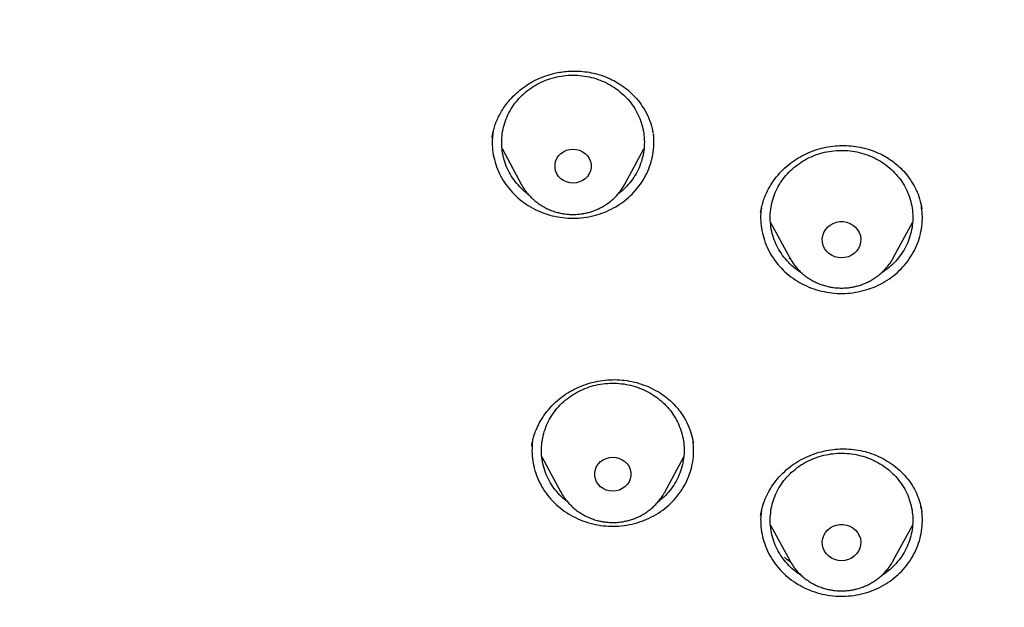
# Model space of a CAD drawing. Header units: millimetres. Extents: x 8 to 1577, y 12 to 2534.
# Tile 84 of 121: x 772 to 792, y 2133 to 2145. Entities that reach past the tile are written whole.
import ezdxf

# ---------------------------------------------------------------- set-up
doc = ezdxf.new("R2010")
doc.units = ezdxf.units.MM

msp = doc.modelspace()

# ---------------------------------------------------------------- linework, layer by layer
at = {"color": 7, "linetype": 'Continuous', "lineweight": 30}
for p, q in [((785.048, 2142.968), (785.051, 2142.948)), ((781.657, 2142.893), (781.658, 2142.904)), ((781.866, 2142.665), (782.267, 2141.921)), ((784.451, 2141.921), (784.848, 2142.658)), ((787.306, 2141.32), (787.307, 2141.327)), ((790.691, 2141.411), (790.693, 2141.4)), ((787.512, 2141.111), (787.915, 2140.37)), ((790.094, 2140.37), (790.5, 2141.114)), ((787.934, 2140.339), (787.905, 2140.359)), ((790.098, 2140.371), (790.091, 2140.366)), ((782.492, 2136.415), (782.494, 2136.426)), ((782.706, 2136.185), (783.104, 2135.447)), ((785.287, 2135.447), (785.686, 2136.187)), ((783.104, 2135.447), (783.099, 2135.456)), ((785.287, 2135.447), (785.28, 2135.434)), ((790.684, 2135.085), (790.675, 2135.139)), ((787.303, 2134.956), (787.314, 2135.013)), ((787.305, 2134.954), (787.311, 2135.002)), ((790.69, 2135.045), (790.691, 2135.034)), ((787.51, 2134.75), (787.915, 2134.006)), ((790.094, 2134.006), (790.498, 2134.747))]:
    msp.add_line(p, q, dxfattribs=at)
at = {"color": 7, "linetype": 'Continuous', "lineweight": 30, "flags": 128}
for points in [[(783.359, 2141.94), (783.289, 2141.946), (783.222, 2141.965), (783.159, 2141.994), (783.103, 2142.034), (783.056, 2142.082), (783.019, 2142.138), (782.993, 2142.2), (782.98, 2142.265), (782.98, 2142.33), (782.993, 2142.395), (783.019, 2142.457), (783.056, 2142.513), (783.103, 2142.561), (783.159, 2142.601), (783.222, 2142.63), (783.289, 2142.649), (783.359, 2142.655), (783.429, 2142.649), (783.496, 2142.63), (783.559, 2142.601), (783.615, 2142.561), (783.662, 2142.513), (783.699, 2142.457), (783.724, 2142.395), (783.737, 2142.33), (783.737, 2142.265), (783.724, 2142.2), (783.699, 2142.138), (783.662, 2142.082), (783.615, 2142.034), (783.559, 2141.994), (783.496, 2141.965), (783.429, 2141.946), (783.359, 2141.94)], [(789.005, 2140.369), (788.932, 2140.375), (788.862, 2140.393), (788.796, 2140.423), (788.738, 2140.463), (788.687, 2140.512), (788.647, 2140.569), (788.618, 2140.632), (788.602, 2140.699), (788.599, 2140.767), (788.609, 2140.835), (788.631, 2140.9), (788.666, 2140.961), (788.711, 2141.014), (788.766, 2141.059), (788.829, 2141.094), (788.897, 2141.118), (788.968, 2141.131), (789.041, 2141.131), (789.113, 2141.118), (789.181, 2141.094), (789.244, 2141.059), (789.298, 2141.014), (789.344, 2140.961), (789.378, 2140.9), (789.401, 2140.835), (789.411, 2140.767), (789.407, 2140.699), (789.391, 2140.632), (789.363, 2140.569), (789.322, 2140.512), (789.272, 2140.463), (789.213, 2140.423), (789.148, 2140.393), (789.077, 2140.375), (789.005, 2140.369)], [(784.195, 2135.466), (784.126, 2135.472), (784.058, 2135.49), (783.995, 2135.52), (783.939, 2135.56), (783.892, 2135.608), (783.855, 2135.664), (783.83, 2135.726), (783.817, 2135.79), (783.817, 2135.856), (783.83, 2135.921), (783.855, 2135.983), (783.892, 2136.039), (783.939, 2136.087), (783.995, 2136.127), (784.058, 2136.156), (784.126, 2136.174), (784.195, 2136.181), (784.265, 2136.174), (784.333, 2136.156), (784.395, 2136.127), (784.451, 2136.087), (784.499, 2136.039), (784.536, 2135.983), (784.561, 2135.921), (784.574, 2135.856), (784.574, 2135.79), (784.561, 2135.726), (784.536, 2135.664), (784.499, 2135.608), (784.451, 2135.56), (784.395, 2135.52), (784.333, 2135.49), (784.265, 2135.472), (784.195, 2135.466)], [(789.005, 2134.005), (788.932, 2134.011), (788.862, 2134.029), (788.796, 2134.059), (788.738, 2134.099), (788.687, 2134.148), (788.647, 2134.206), (788.618, 2134.269), (788.602, 2134.335), (788.599, 2134.404), (788.609, 2134.471), (788.631, 2134.537), (788.666, 2134.597), (788.711, 2134.65), (788.766, 2134.695), (788.829, 2134.73), (788.897, 2134.754), (788.968, 2134.767), (789.041, 2134.767), (789.113, 2134.754), (789.181, 2134.73), (789.244, 2134.695), (789.298, 2134.65), (789.344, 2134.597), (789.378, 2134.537), (789.401, 2134.471), (789.411, 2134.404), (789.407, 2134.335), (789.391, 2134.269), (789.363, 2134.206), (789.322, 2134.148), (789.272, 2134.099), (789.213, 2134.059), (789.148, 2134.029), (789.077, 2134.011), (789.005, 2134.005)], [(790.094, 2134.006), (790.091, 2134), (790.089, 2133.996)]]:
    msp.add_lwpolyline(points, dxfattribs=at)
at = {"color": 7, "linetype": 'Continuous', "lineweight": 30}
for points, knots in [([(819.219, 2144.364), (819.226, 2144.611), (819.239, 2145.093), (819.252, 2145.796), (819.26, 2146.46), (819.264, 2147.087), (819.264, 2147.675), (819.261, 2148.225), (819.256, 2148.753), (819.249, 2149.254), (819.239, 2149.726), (819.229, 2150.153), (819.218, 2150.533), (819.207, 2150.867), (819.197, 2151.155), (819.188, 2151.398), (819.18, 2151.597), (819.174, 2151.751), (819.169, 2151.865), (819.165, 2151.961), (819.161, 2152.063), (819.155, 2152.19), (819.147, 2152.348), (819.138, 2152.534), (819.127, 2152.751), (819.114, 2152.996), (819.099, 2153.269), (819.076, 2153.663), (819.044, 2154.172), (818.998, 2154.835), (818.943, 2155.558), (818.877, 2156.342), (818.799, 2157.186), (818.707, 2158.093), (818.599, 2159.065), (818.477, 2160.062), (818.344, 2161.068), (818.201, 2162.062), (818.044, 2163.082), (817.872, 2164.122), (817.684, 2165.177), (817.492, 2166.19), (817.337, 2166.964), (817.22, 2167.51), (817.149, 2167.832), (817.082, 2168.124), (817.022, 2168.381), (816.972, 2168.589), (816.932, 2168.752), (816.901, 2168.877), (816.875, 2168.978), (816.854, 2169.062), (816.833, 2169.146), (816.806, 2169.25), (816.77, 2169.387), (816.725, 2169.559), (816.67, 2169.763), (816.585, 2170.074), (816.465, 2170.494), (816.311, 2171.007), (816.145, 2171.538), (815.964, 2172.082), (815.764, 2172.656), (815.541, 2173.258), (815.271, 2173.948), (814.954, 2174.703), (814.59, 2175.505), (814.203, 2176.297), (813.792, 2177.077), (813.36, 2177.843), (812.918, 2178.572), (812.471, 2179.266), (812.018, 2179.925), (811.564, 2180.549), (811.109, 2181.139), (810.619, 2181.742), (810.089, 2182.355), (809.518, 2182.975), (808.944, 2183.56), (808.369, 2184.11), (807.834, 2184.592), (807.341, 2185.013), (806.892, 2185.38), (806.449, 2185.727), (806.069, 2186.013), (805.76, 2186.238), (805.53, 2186.402), (805.328, 2186.543), (805.153, 2186.663), (805.001, 2186.767), (804.865, 2186.858), (804.73, 2186.947), (804.584, 2187.042), (804.416, 2187.15), (804.224, 2187.272), (803.992, 2187.417), (803.717, 2187.584), (803.396, 2187.776), (803.038, 2187.982), (802.651, 2188.198), (802.236, 2188.422), (801.793, 2188.652), (801.315, 2188.891), (800.802, 2189.137), (800.253, 2189.388), (799.566, 2189.688), (798.748, 2190.02), (797.808, 2190.371), (796.761, 2190.731), (795.604, 2191.091), (794.339, 2191.442), (793.076, 2191.754), (791.76, 2192.043), (790.393, 2192.306), (788.979, 2192.548), (787.579, 2192.771), (786.193, 2192.974), (784.683, 2193.177), (783.049, 2193.373), (781.287, 2193.557), (779.493, 2193.717), (777.664, 2193.852), (775.8, 2193.96), (773.944, 2194.038), (772.097, 2194.088), (770.313, 2194.108), (768.594, 2194.103), (766.938, 2194.075), (765.283, 2194.024), (763.616, 2193.95), (761.925, 2193.85), (760.207, 2193.724), (758.589, 2193.582), (757.075, 2193.428), (755.669, 2193.269), (754.246, 2193.089), (752.808, 2192.89), (751.355, 2192.668), (749.887, 2192.425), (748.534, 2192.181), (747.305, 2191.928), (746.211, 2191.678), (745.141, 2191.408), (744.104, 2191.12), (743.099, 2190.813), (742.146, 2190.495), (741.243, 2190.168), (740.389, 2189.834), (739.565, 2189.486), (738.773, 2189.127), (738.127, 2188.813), (737.617, 2188.553), (737.234, 2188.351), (736.86, 2188.148), (736.495, 2187.942), (736.141, 2187.737), (735.813, 2187.541), (735.52, 2187.362), (735.271, 2187.205), (735.059, 2187.069), (734.882, 2186.953), (734.749, 2186.866), (734.655, 2186.803), (734.592, 2186.76), (734.534, 2186.721), (734.466, 2186.675), (734.375, 2186.613), (734.263, 2186.536), (734.133, 2186.445), (733.968, 2186.328), (733.765, 2186.182), (733.519, 2186.002), (733.247, 2185.798), (732.95, 2185.569), (732.628, 2185.313), (732.268, 2185.018), (731.869, 2184.679), (731.432, 2184.29), (730.975, 2183.865), (730.514, 2183.414), (730.064, 2182.951), (729.609, 2182.46), (729.154, 2181.942), (728.7, 2181.398), (728.273, 2180.857), (727.842, 2180.284), (727.412, 2179.679), (726.986, 2179.044), (726.592, 2178.422), (726.228, 2177.814), (725.892, 2177.222), (725.579, 2176.641), (725.245, 2175.987), (724.889, 2175.241), (724.514, 2174.392), (724.156, 2173.511), (723.866, 2172.737), (723.637, 2172.078), (723.462, 2171.551), (723.3, 2171.037), (723.165, 2170.586), (723.054, 2170.202), (722.964, 2169.881), (722.884, 2169.586), (722.822, 2169.352), (722.777, 2169.174), (722.746, 2169.056), (722.724, 2168.966), (722.709, 2168.907), (722.698, 2168.863), (722.687, 2168.819), (722.667, 2168.74), (722.637, 2168.616), (722.594, 2168.436), (722.545, 2168.229), (722.492, 2168), (722.436, 2167.753), (722.375, 2167.476), (722.309, 2167.169), (722.24, 2166.835), (722.168, 2166.473), (722.092, 2166.088), (722.015, 2165.686), (721.872, 2164.92), (721.671, 2163.785), (721.438, 2162.325), (721.232, 2160.892), (721.052, 2159.489), (720.889, 2158.061), (720.779, 2156.942), (720.708, 2156.139), (720.668, 2155.66), (720.631, 2155.19), (720.598, 2154.741), (720.569, 2154.324), (720.544, 2153.943), (720.523, 2153.61), (720.506, 2153.322), (720.492, 2153.076), (720.48, 2152.858), (720.471, 2152.666), (720.462, 2152.502), (720.456, 2152.366), (720.45, 2152.256), (720.447, 2152.177), (720.444, 2152.122), (720.442, 2152.072), (720.439, 2152.007), (720.435, 2151.912), (720.429, 2151.781), (720.422, 2151.607), (720.413, 2151.388), (720.404, 2151.122), (720.393, 2150.811), (720.382, 2150.463), (720.372, 2150.08), (720.362, 2149.665), (720.353, 2149.209), (720.346, 2148.713), (720.34, 2148.178), (720.338, 2147.614), (720.338, 2147.023), (720.343, 2146.408), (720.351, 2145.757), (720.364, 2145.07), (720.377, 2144.6), (720.383, 2144.36)], [0, 0, 0, 0, 0.004556, 0.008877, 0.012965, 0.016819, 0.020438, 0.023824, 0.026976, 0.030174, 0.033088, 0.035719, 0.038068, 0.040133, 0.041916, 0.043421, 0.044652, 0.045608, 0.04629, 0.046771, 0.047391, 0.048185, 0.049152, 0.050315, 0.051658, 0.053181, 0.054884, 0.056745, 0.06051, 0.064374, 0.069105, 0.073977, 0.078991, 0.08486, 0.090912, 0.097147, 0.103515, 0.109742, 0.115786, 0.122673, 0.129306, 0.135685, 0.141809, 0.143969, 0.146052, 0.147914, 0.149544, 0.150941, 0.151876, 0.152667, 0.153314, 0.153818, 0.154269, 0.154924, 0.155798, 0.156891, 0.158204, 0.159705, 0.162865, 0.166276, 0.169596, 0.173123, 0.176858, 0.180801, 0.184952, 0.190483, 0.195872, 0.201119, 0.20665, 0.212011, 0.217202, 0.222222, 0.227071, 0.231748, 0.236255, 0.240591, 0.245827, 0.250904, 0.255827, 0.260598, 0.265212, 0.26877, 0.272229, 0.275589, 0.278848, 0.280738, 0.282416, 0.283883, 0.285138, 0.286197, 0.287169, 0.288054, 0.289082, 0.290272, 0.291625, 0.293141, 0.295137, 0.29736, 0.299809, 0.302484, 0.305236, 0.308193, 0.311354, 0.314719, 0.318287, 0.322047, 0.327997, 0.333901, 0.339761, 0.347543, 0.35525, 0.36288, 0.37043, 0.378938, 0.387338, 0.395638, 0.403837, 0.411936, 0.422391, 0.432732, 0.443024, 0.453998, 0.464915, 0.475777, 0.486584, 0.497336, 0.507062, 0.516743, 0.52638, 0.536112, 0.546016, 0.556092, 0.566342, 0.574517, 0.5828, 0.59119, 0.599687, 0.608291, 0.617003, 0.625825, 0.632452, 0.639074, 0.645549, 0.651873, 0.658043, 0.664062, 0.669598, 0.675, 0.68027, 0.685408, 0.690411, 0.69301, 0.695569, 0.698091, 0.700574, 0.703019, 0.705382, 0.707376, 0.709124, 0.710625, 0.711881, 0.712891, 0.713459, 0.713903, 0.714243, 0.714711, 0.715374, 0.716197, 0.71714, 0.718203, 0.719804, 0.721618, 0.723644, 0.725882, 0.728331, 0.730993, 0.734227, 0.737727, 0.741494, 0.745448, 0.749338, 0.753148, 0.757535, 0.761811, 0.765976, 0.770032, 0.774838, 0.77948, 0.783958, 0.788272, 0.792422, 0.796406, 0.800342, 0.80588, 0.811564, 0.817395, 0.823376, 0.826791, 0.830254, 0.833629, 0.836722, 0.838953, 0.84101, 0.842891, 0.844597, 0.845493, 0.846282, 0.846855, 0.847209, 0.847417, 0.847693, 0.848051, 0.848919, 0.850063, 0.851482, 0.85286, 0.854424, 0.856175, 0.858113, 0.860238, 0.862506, 0.864955, 0.86752, 0.870099, 0.879422, 0.888917, 0.897542, 0.906304, 0.915205, 0.924243, 0.927207, 0.930186, 0.933165, 0.935973, 0.93856, 0.940926, 0.94307, 0.944765, 0.946291, 0.947647, 0.948834, 0.949852, 0.9507, 0.951378, 0.951887, 0.952173, 0.952408, 0.952805, 0.953385, 0.954177, 0.955249, 0.956605, 0.958243, 0.960165, 0.962371, 0.964684, 0.967245, 0.970052, 0.973106, 0.976407, 0.979954, 0.983525, 0.987315, 0.991324, 0.995552, 1, 1, 1, 1]), ([(772.504, 2181.015), (772.627, 2181.008), (772.862, 2180.994), (773.198, 2180.971), (773.5, 2180.948), (773.768, 2180.926), (774.002, 2180.906), (774.201, 2180.888), (774.377, 2180.871), (774.541, 2180.855), (774.848, 2180.824), (775.304, 2180.773), (776.066, 2180.679), (776.988, 2180.549), (778.132, 2180.361), (779.339, 2180.131), (780.606, 2179.855), (781.894, 2179.537), (783.202, 2179.176), (784.526, 2178.768), (785.837, 2178.321), (787.133, 2177.837), (788.437, 2177.305), (789.748, 2176.722), (791.064, 2176.088), (792.357, 2175.414), (793.627, 2174.701), (794.871, 2173.95), (796.066, 2173.176), (797.21, 2172.383), (798.306, 2171.574), (799.375, 2170.735), (800.416, 2169.865), (801.448, 2168.948), (802.469, 2167.981), (803.474, 2166.965), (804.444, 2165.918), (805.378, 2164.843), (806.274, 2163.74), (807.115, 2162.633), (807.902, 2161.523), (808.637, 2160.414), (809.335, 2159.285), (809.996, 2158.136), (810.631, 2156.945), (811.238, 2155.712), (811.812, 2154.436), (812.341, 2153.144), (812.826, 2151.835), (813.265, 2150.513), (813.642, 2149.231), (813.963, 2147.993), (814.234, 2146.801), (814.424, 2145.825), (814.555, 2145.069), (814.64, 2144.53), (814.705, 2144.078), (814.754, 2143.711), (814.79, 2143.432), (814.824, 2143.151), (814.852, 2142.886), (814.867, 2142.723), (814.875, 2142.646)], [0, 0, 0, 0, 0.005776, 0.011028, 0.015755, 0.019956, 0.023631, 0.026728, 0.02935, 0.031889, 0.034453, 0.043825, 0.05337, 0.070414, 0.087459, 0.107749, 0.12804, 0.148331, 0.170071, 0.191811, 0.213551, 0.23529, 0.257016, 0.280063, 0.303122, 0.326181, 0.349239, 0.372299, 0.395366, 0.417101, 0.438833, 0.460566, 0.482298, 0.504028, 0.527072, 0.550131, 0.573193, 0.596253, 0.619314, 0.642372, 0.664104, 0.685836, 0.707567, 0.729298, 0.751029, 0.774071, 0.797127, 0.820188, 0.843249, 0.86631, 0.889368, 0.909647, 0.929928, 0.95021, 0.959135, 0.96816, 0.977377, 0.981907, 0.986592, 0.991424, 0.99597, 1, 1, 1, 1]), ([(772.98, 2096.301), (773.394, 2096.332), (774.22, 2096.393), (775.456, 2096.526), (776.688, 2096.688), (777.915, 2096.883), (779.135, 2097.11), (780.348, 2097.368), (781.553, 2097.657), (782.77, 2097.984), (783.997, 2098.348), (785.232, 2098.753), (786.454, 2099.191), (787.642, 2099.655), (788.796, 2100.142), (789.917, 2100.65), (791.022, 2101.186), (792.11, 2101.752), (793.182, 2102.345), (794.236, 2102.966), (795.271, 2103.614), (796.304, 2104.301), (797.333, 2105.026), (798.356, 2105.792), (799.355, 2106.586), (800.313, 2107.393), (801.231, 2108.211), (802.109, 2109.039), (802.963, 2109.889), (803.791, 2110.761), (804.593, 2111.655), (805.369, 2112.568), (806.117, 2113.502), (806.851, 2114.471), (807.566, 2115.476), (808.261, 2116.517), (808.924, 2117.576), (809.544, 2118.636), (810.122, 2119.694), (810.659, 2120.748), (811.165, 2121.816), (811.639, 2122.896), (812.082, 2123.989), (812.492, 2125.092), (812.869, 2126.206), (813.22, 2127.349), (813.541, 2128.519), (813.83, 2129.718), (814.083, 2130.924), (814.294, 2132.116), (814.467, 2133.294), (814.602, 2134.456), (814.704, 2135.621), (814.771, 2136.788), (814.803, 2137.957), (814.802, 2139.126), (814.765, 2140.294), (814.694, 2141.481), (814.584, 2142.686), (814.435, 2143.907), (814.249, 2145.123), (814.028, 2146.315), (813.776, 2147.48), (813.495, 2148.618), (813.18, 2149.749), (812.832, 2150.871), (812.451, 2151.984), (812.038, 2153.087), (811.592, 2154.178), (811.106, 2155.276), (810.579, 2156.378), (810.008, 2157.484), (809.404, 2158.574), (808.776, 2159.63), (808.128, 2160.651), (807.461, 2161.637), (806.766, 2162.607), (806.042, 2163.557), (805.291, 2164.489), (804.512, 2165.401), (803.707, 2166.292), (802.862, 2167.177), (801.976, 2168.053), (801.048, 2168.919), (800.094, 2169.76), (799.13, 2170.56), (798.158, 2171.322), (797.182, 2172.046), (796.184, 2172.744), (795.166, 2173.416), (794.129, 2174.062), (793.073, 2174.68), (792, 2175.271), (790.891, 2175.843), (789.746, 2176.394), (788.565, 2176.923), (787.368, 2177.419), (786.177, 2177.875), (784.992, 2178.291), (783.815, 2178.671), (782.628, 2179.019), (781.431, 2179.337), (780.225, 2179.623), (779.011, 2179.878), (777.79, 2180.102), (776.542, 2180.296), (775.267, 2180.461), (773.966, 2180.592), (772.662, 2180.688), (771.377, 2180.747), (770.113, 2180.772), (768.869, 2180.764), (767.625, 2180.724), (766.384, 2180.651), (765.145, 2180.546), (763.91, 2180.409), (762.679, 2180.24), (761.432, 2180.036), (760.172, 2179.794), (758.898, 2179.514), (757.634, 2179.199), (756.4, 2178.855), (755.198, 2178.485), (754.027, 2178.09), (752.868, 2177.666), (751.722, 2177.211), (750.59, 2176.727), (749.473, 2176.213), (748.371, 2175.671), (747.267, 2175.09), (746.162, 2174.47), (745.059, 2173.81), (743.977, 2173.119), (742.934, 2172.411), (741.93, 2171.688), (740.964, 2170.951), (740.02, 2170.19), (739.099, 2169.405), (738.201, 2168.595), (737.328, 2167.763), (736.479, 2166.909), (735.642, 2166.018), (734.818, 2165.089), (734.01, 2164.122), (733.232, 2163.134), (732.497, 2162.142), (731.804, 2161.147), (731.152, 2160.151), (730.53, 2159.139), (729.937, 2158.112), (729.375, 2157.069), (728.844, 2156.012), (728.344, 2154.942), (727.868, 2153.84), (727.417, 2152.708), (726.995, 2151.544), (726.609, 2150.37), (726.266, 2149.205), (725.963, 2148.051), (725.698, 2146.908), (725.467, 2145.76), (725.27, 2144.606), (725.107, 2143.447), (724.978, 2142.284), (724.883, 2141.119), (724.821, 2139.931), (724.796, 2138.723), (724.807, 2137.494), (724.857, 2136.265), (724.943, 2135.059), (725.063, 2133.876), (725.216, 2132.715), (725.402, 2131.56), (725.623, 2130.409), (725.877, 2129.265), (726.165, 2128.128), (726.486, 2126.999), (726.846, 2125.859), (727.248, 2124.71), (727.692, 2123.554), (728.171, 2122.411), (728.677, 2121.299), (729.207, 2120.22), (729.76, 2119.172), (730.343, 2118.14), (730.957, 2117.123), (731.6, 2116.122), (732.272, 2115.139), (732.973, 2114.173), (733.714, 2113.21), (734.497, 2112.251), (735.323, 2111.298), (736.179, 2110.368), (737.048, 2109.476), (737.929, 2108.623), (738.819, 2107.806), (739.733, 2107.014), (740.67, 2106.245), (741.629, 2105.501), (742.61, 2104.781), (743.611, 2104.088), (744.65, 2103.41), (745.727, 2102.748), (746.843, 2102.106), (747.977, 2101.494), (749.111, 2100.924), (750.243, 2100.392), (751.371, 2099.899), (752.513, 2099.435), (753.667, 2099.001), (754.835, 2098.597), (756.013, 2098.224), (757.203, 2097.881), (758.422, 2097.564), (759.671, 2097.275), (760.95, 2097.015), (762.236, 2096.791), (763.354, 2096.628), (764.299, 2096.511), (765.072, 2096.428), (765.846, 2096.356), (766.363, 2096.32), (766.621, 2096.301)], [0, 0, 0, 0, 0.0045, 0.009001, 0.013502, 0.018001, 0.022501, 0.027002, 0.031503, 0.036003, 0.040734, 0.045467, 0.0502, 0.05493, 0.05943, 0.063931, 0.068432, 0.072932, 0.077431, 0.081933, 0.086434, 0.090933, 0.095664, 0.100397, 0.10513, 0.109861, 0.11436, 0.118862, 0.123363, 0.127862, 0.132362, 0.136863, 0.141364, 0.145864, 0.150595, 0.155327, 0.16006, 0.164791, 0.169291, 0.173792, 0.178293, 0.182793, 0.187292, 0.191793, 0.196295, 0.200794, 0.205525, 0.210258, 0.214991, 0.219722, 0.224221, 0.228722, 0.233224, 0.237723, 0.242223, 0.246724, 0.251225, 0.255724, 0.260455, 0.265188, 0.269921, 0.274652, 0.279151, 0.283653, 0.288154, 0.292653, 0.297153, 0.301654, 0.306155, 0.310655, 0.315386, 0.320119, 0.324852, 0.329582, 0.334082, 0.338583, 0.343084, 0.347584, 0.352083, 0.356585, 0.361086, 0.365585, 0.370316, 0.375049, 0.379782, 0.384513, 0.389012, 0.393514, 0.398015, 0.402514, 0.407014, 0.411515, 0.416016, 0.420516, 0.425247, 0.429979, 0.434712, 0.439443, 0.443943, 0.448444, 0.452945, 0.457445, 0.461944, 0.466445, 0.470947, 0.475446, 0.480177, 0.48491, 0.489643, 0.494374, 0.498873, 0.503374, 0.507876, 0.512375, 0.516875, 0.521376, 0.525877, 0.530376, 0.535107, 0.53984, 0.544573, 0.549304, 0.553803, 0.558305, 0.562806, 0.567305, 0.571805, 0.576306, 0.580807, 0.585307, 0.590038, 0.594771, 0.599504, 0.604234, 0.608734, 0.613235, 0.617736, 0.622236, 0.626735, 0.631237, 0.635738, 0.640237, 0.644968, 0.649701, 0.654434, 0.659165, 0.663664, 0.668166, 0.672667, 0.677166, 0.681666, 0.686167, 0.690668, 0.695168, 0.699899, 0.704631, 0.709364, 0.714095, 0.718595, 0.723096, 0.727597, 0.732097, 0.736596, 0.741097, 0.745599, 0.750098, 0.754829, 0.759562, 0.764295, 0.769026, 0.773525, 0.778026, 0.782528, 0.787027, 0.791527, 0.796028, 0.800529, 0.805028, 0.809759, 0.814492, 0.819225, 0.823956, 0.828455, 0.832957, 0.837458, 0.841957, 0.846457, 0.850958, 0.855459, 0.859959, 0.86469, 0.869423, 0.874156, 0.878886, 0.883386, 0.887887, 0.892388, 0.896888, 0.901387, 0.905889, 0.91039, 0.914889, 0.91962, 0.924353, 0.929086, 0.933817, 0.938316, 0.942818, 0.947319, 0.951818, 0.956318, 0.960819, 0.96532, 0.96982, 0.974551, 0.979283, 0.984016, 0.988747, 0.991559, 0.99437, 0.997185, 1, 1, 1, 1]), ([(766.34, 2114.517), (765.99, 2114.566), (765.288, 2114.665), (764.244, 2114.868), (763.206, 2115.11), (762.178, 2115.395), (761.169, 2115.719), (760.184, 2116.078), (759.222, 2116.471), (758.277, 2116.902), (757.343, 2117.373), (756.425, 2117.881), (755.526, 2118.427), (754.654, 2119.006), (753.806, 2119.62), (752.99, 2120.264), (752.208, 2120.935), (751.462, 2121.63), (750.751, 2122.352), (750.07, 2123.105), (749.42, 2123.89), (748.802, 2124.706), (748.221, 2125.549), (747.676, 2126.417), (747.174, 2127.3), (746.715, 2128.194), (746.298, 2129.099), (745.92, 2130.021), (745.579, 2130.963), (745.277, 2131.923), (745.016, 2132.899), (744.8, 2133.882), (744.626, 2134.874), (744.497, 2135.868), (744.412, 2136.86), (744.373, 2137.846), (744.377, 2138.83), (744.426, 2139.817), (744.521, 2140.807), (744.662, 2141.8), (744.849, 2142.79), (745.082, 2143.773), (745.356, 2144.74), (745.67, 2145.689), (746.022, 2146.617), (746.415, 2147.533), (746.851, 2148.441), (747.328, 2149.336), (747.845, 2150.216), (748.401, 2151.074), (748.994, 2151.91), (749.622, 2152.72), (750.281, 2153.499), (750.968, 2154.245), (751.686, 2154.962), (752.439, 2155.652), (753.227, 2156.315), (754.051, 2156.95), (754.907, 2157.553), (755.791, 2158.123), (756.694, 2158.654), (757.612, 2159.145), (758.544, 2159.598), (759.497, 2160.016), (760.474, 2160.4), (761.473, 2160.749), (762.491, 2161.06), (763.519, 2161.33), (764.561, 2161.561), (765.607, 2161.75), (766.655, 2161.897), (767.699, 2162.002), (768.743, 2162.065), (769.795, 2162.087), (770.853, 2162.066), (771.916, 2162.001), (772.98, 2161.894), (774.04, 2161.743), (775.086, 2161.552), (776.114, 2161.323), (777.124, 2161.056), (778.124, 2160.75), (779.117, 2160.404), (780.1, 2160.018), (781.07, 2159.593), (782.018, 2159.131), (782.947, 2158.632), (783.849, 2158.099), (784.722, 2157.535), (785.561, 2156.942), (786.37, 2156.318), (787.155, 2155.659), (787.912, 2154.966), (788.643, 2154.236), (789.342, 2153.476), (790.008, 2152.686), (790.633, 2151.875), (791.218, 2151.048), (791.763, 2150.206), (792.272, 2149.341), (792.746, 2148.451), (793.185, 2147.539), (793.585, 2146.606), (793.942, 2145.66), (794.259, 2144.7), (794.531, 2143.732), (794.759, 2142.76), (794.942, 2141.788), (795.08, 2140.813), (795.175, 2139.829), (795.225, 2138.836), (795.23, 2137.834), (795.188, 2136.83), (795.101, 2135.825), (794.97, 2134.832), (794.796, 2133.852), (794.582, 2132.887), (794.326, 2131.929), (794.027, 2130.974), (793.685, 2130.026), (793.3, 2129.087), (792.874, 2128.167), (792.408, 2127.262), (791.904, 2126.38), (791.364, 2125.523), (790.792, 2124.696), (790.185, 2123.894), (789.54, 2123.114), (788.855, 2122.356), (788.131, 2121.621), (787.371, 2120.914), (786.578, 2120.236), (785.761, 2119.594), (784.923, 2118.989), (784.065, 2118.42), (783.182, 2117.884), (782.27, 2117.378), (781.331, 2116.905), (780.368, 2116.466), (779.388, 2116.066), (778.39, 2115.705), (777.393, 2115.384), (776.721, 2115.205), (776.394, 2115.118)], [0, 0, 0, 0, 0.007111, 0.014233, 0.021378, 0.028559, 0.035735, 0.042744, 0.049754, 0.056777, 0.063826, 0.071, 0.07815, 0.085287, 0.092425, 0.099606, 0.106655, 0.113671, 0.120666, 0.127652, 0.134763, 0.141884, 0.149029, 0.156211, 0.163388, 0.170396, 0.177406, 0.18443, 0.191479, 0.198653, 0.205803, 0.21294, 0.220078, 0.227259, 0.234309, 0.241325, 0.248319, 0.255305, 0.262416, 0.269538, 0.276683, 0.283864, 0.291041, 0.29805, 0.30506, 0.312083, 0.319132, 0.326306, 0.333456, 0.340594, 0.347731, 0.354912, 0.361962, 0.368978, 0.375972, 0.382958, 0.390069, 0.397191, 0.404336, 0.411517, 0.418694, 0.425703, 0.432713, 0.439736, 0.446785, 0.453959, 0.461109, 0.468246, 0.475384, 0.482565, 0.489615, 0.49663, 0.503625, 0.510611, 0.517722, 0.524844, 0.531989, 0.53917, 0.546347, 0.553355, 0.560365, 0.567389, 0.574438, 0.581612, 0.588762, 0.595899, 0.603037, 0.610218, 0.617267, 0.624283, 0.631278, 0.638264, 0.645375, 0.652496, 0.659641, 0.666823, 0.674, 0.681008, 0.688018, 0.695042, 0.702091, 0.709265, 0.716414, 0.723552, 0.73069, 0.737871, 0.74492, 0.751936, 0.758931, 0.765917, 0.773028, 0.780149, 0.787294, 0.794476, 0.801653, 0.808662, 0.815672, 0.822695, 0.829744, 0.836918, 0.844068, 0.851206, 0.858343, 0.865524, 0.872574, 0.87959, 0.886584, 0.89357, 0.900681, 0.907803, 0.914948, 0.922129, 0.929306, 0.936315, 0.943325, 0.950348, 0.957396, 0.964571, 0.971721, 0.978858, 0.985995, 0.993177, 1, 1, 1, 1]), ([(781.656, 2142.891), (781.658, 2142.909), (781.664, 2142.947), (781.679, 2143.024), (781.704, 2143.119), (781.757, 2143.267), (781.851, 2143.457), (781.987, 2143.647), (782.133, 2143.802), (782.277, 2143.926), (782.436, 2144.036), (782.607, 2144.128), (782.786, 2144.2), (782.999, 2144.261), (783.245, 2144.297), (783.49, 2144.297), (783.7, 2144.272), (783.883, 2144.231), (784.056, 2144.172), (784.22, 2144.095), (784.372, 2144.005), (784.522, 2143.891), (784.665, 2143.754), (784.798, 2143.592), (784.912, 2143.403), (785, 2143.201), (785.029, 2143.058), (785.043, 2142.991)], [0, 0, 0, 0, 0.014553, 0.032608, 0.054521, 0.080046, 0.133784, 0.189698, 0.228237, 0.267786, 0.308199, 0.348259, 0.38772, 0.426613, 0.483894, 0.539888, 0.576461, 0.613805, 0.655696, 0.69023, 0.727439, 0.767346, 0.809972, 0.855341, 0.903513, 0.954569, 1, 1, 1, 1]), ([(781.956, 2142.3), (781.935, 2142.359), (781.894, 2142.475), (781.862, 2142.658), (781.855, 2142.843), (781.874, 2143.027), (781.918, 2143.207), (781.987, 2143.38), (782.079, 2143.544), (782.194, 2143.694), (782.328, 2143.83), (782.48, 2143.947), (782.646, 2144.045), (782.825, 2144.122), (783.014, 2144.176), (783.208, 2144.207), (783.404, 2144.213), (783.6, 2144.196), (783.792, 2144.154), (783.976, 2144.089), (784.15, 2144.003), (784.31, 2143.895), (784.454, 2143.769), (784.579, 2143.627), (784.684, 2143.47), (784.765, 2143.302), (784.823, 2143.125), (784.855, 2142.942), (784.862, 2142.758), (784.844, 2142.573), (784.799, 2142.393), (784.731, 2142.22), (784.638, 2142.057), (784.524, 2141.907), (784.411, 2141.789), (784.331, 2141.73), (784.302, 2141.708)], [0, 0, 0, 0, 0.029797, 0.059594, 0.089391, 0.119188, 0.148985, 0.178782, 0.208579, 0.238377, 0.268174, 0.297971, 0.327768, 0.357565, 0.387362, 0.417159, 0.446956, 0.476753, 0.50655, 0.536347, 0.566144, 0.595941, 0.625738, 0.655535, 0.685333, 0.71513, 0.744927, 0.774724, 0.804521, 0.834318, 0.864115, 0.893912, 0.923709, 0.953506, 0.983303, 1, 1, 1, 1]), ([(781.675, 2143.003), (781.669, 2142.952), (781.653, 2142.831), (781.664, 2142.639), (781.698, 2142.432), (781.746, 2142.3), (781.769, 2142.234)], [0, 0, 0, 0, 0.198656, 0.465771, 0.732885, 1, 1, 1, 1]), ([(781.769, 2142.234), (781.798, 2142.17), (781.856, 2142.041), (781.976, 2141.864), (782.117, 2141.702), (782.281, 2141.559), (782.462, 2141.438), (782.659, 2141.339), (782.868, 2141.266), (783.085, 2141.219), (783.307, 2141.199), (783.53, 2141.206), (783.75, 2141.241), (783.963, 2141.302), (784.166, 2141.389), (784.355, 2141.5), (784.527, 2141.634), (784.679, 2141.787), (784.809, 2141.958), (784.914, 2142.143), (784.991, 2142.339), (785.042, 2142.543), (785.061, 2142.752), (785.062, 2142.894), (785.049, 2142.965), (785.049, 2142.967)], [0, 0, 0, 0, 0.045395, 0.090789, 0.136184, 0.181578, 0.226973, 0.272367, 0.317762, 0.363156, 0.408551, 0.453946, 0.49934, 0.544735, 0.590129, 0.635524, 0.680918, 0.726313, 0.771708, 0.817102, 0.862497, 0.907891, 0.953286, 0.99868, 1, 1, 1, 1]), ([(787.303, 2141.313), (787.305, 2141.327), (787.31, 2141.362), (787.324, 2141.435), (787.348, 2141.53), (787.393, 2141.663), (787.466, 2141.823), (787.572, 2141.993), (787.699, 2142.149), (787.843, 2142.289), (788.001, 2142.411), (788.17, 2142.514), (788.348, 2142.598), (788.533, 2142.663), (788.723, 2142.707), (788.916, 2142.73), (789.11, 2142.733), (789.303, 2142.715), (789.492, 2142.677), (789.676, 2142.62), (789.841, 2142.547), (789.99, 2142.463), (790.125, 2142.368), (790.254, 2142.254), (790.375, 2142.121), (790.485, 2141.969), (790.578, 2141.798), (790.653, 2141.607), (790.681, 2141.471), (790.694, 2141.401)], [0, 0, 0, 0, 0.011949, 0.028691, 0.050466, 0.077383, 0.119492, 0.16181, 0.203641, 0.245006, 0.285908, 0.32631, 0.366162, 0.405686, 0.445109, 0.484446, 0.523742, 0.563029, 0.602316, 0.641609, 0.681844, 0.714464, 0.749192, 0.785874, 0.824545, 0.865239, 0.907995, 0.952877, 1, 1, 1, 1]), ([(787.528, 2140.974), (787.519, 2141.035), (787.501, 2141.157), (787.507, 2141.342), (787.536, 2141.525), (787.591, 2141.702), (787.67, 2141.872), (787.773, 2142.03), (787.896, 2142.174), (788.038, 2142.302), (788.197, 2142.411), (788.369, 2142.5), (788.552, 2142.567), (788.744, 2142.611), (788.939, 2142.631), (789.136, 2142.627), (789.33, 2142.599), (789.519, 2142.547), (789.699, 2142.473), (789.868, 2142.377), (790.021, 2142.261), (790.157, 2142.128), (790.274, 2141.978), (790.368, 2141.816), (790.439, 2141.644), (790.486, 2141.464), (790.508, 2141.281), (790.503, 2141.096), (790.473, 2140.913), (790.418, 2140.735), (790.339, 2140.566), (790.237, 2140.408), (790.114, 2140.264), (789.981, 2140.142), (789.882, 2140.078), (789.838, 2140.049)], [0, 0, 0, 0, 0.03046, 0.060919, 0.091379, 0.121838, 0.152298, 0.182757, 0.213217, 0.243676, 0.274136, 0.304595, 0.335055, 0.365514, 0.395974, 0.426434, 0.456893, 0.487353, 0.517812, 0.548272, 0.578731, 0.609191, 0.63965, 0.67011, 0.700569, 0.731029, 0.761488, 0.791948, 0.822408, 0.852867, 0.883327, 0.913786, 0.944246, 0.974705, 1, 1, 1, 1]), ([(782.423, 2141.7), (782.418, 2141.703), (782.361, 2141.741), (782.264, 2141.833), (782.138, 2141.974), (782.033, 2142.13), (781.982, 2142.244), (781.956, 2142.3)], [0, 0, 0, 0, 0.019025, 0.264268, 0.509512, 0.754756, 1, 1, 1, 1]), ([(782.268, 2141.921), (782.271, 2141.915), (782.29, 2141.877), (782.333, 2141.811), (782.398, 2141.724), (782.472, 2141.644), (782.552, 2141.57), (782.639, 2141.504), (782.731, 2141.446), (782.827, 2141.397), (782.926, 2141.356), (783.024, 2141.325), (783.113, 2141.305), (783.192, 2141.293), (783.27, 2141.284), (783.326, 2141.283), (783.359, 2141.282)], [0, 0, 0, 0, 0.0141867, 0.0965488, 0.1789758, 0.2614307, 0.3438594, 0.4261712, 0.5082121, 0.589702, 0.6700672, 0.7478869, 0.8218903, 0.8741178, 0.9274072, 1, 1, 1, 1]), ([(783.359, 2141.282), (783.399, 2141.283), (783.455, 2141.285), (783.538, 2141.294), (783.609, 2141.306), (783.692, 2141.325), (783.779, 2141.352), (783.867, 2141.387), (783.955, 2141.429), (784.042, 2141.48), (784.126, 2141.539), (784.206, 2141.606), (784.281, 2141.68), (784.349, 2141.762), (784.407, 2141.843), (784.437, 2141.899), (784.451, 2141.924)], [0, 0, 0, 0, 0.089162, 0.125852, 0.186717, 0.250092, 0.318213, 0.389446, 0.463129, 0.538734, 0.615888, 0.69432, 0.773831, 0.854275, 0.935549, 1, 1, 1, 1]), ([(787.321, 2141.417), (787.317, 2141.397), (787.302, 2141.309), (787.302, 2141.149), (787.321, 2141.011), (787.331, 2140.942)], [0, 0, 0, 0, 0.124948, 0.562474, 1, 1, 1, 1]), ([(787.331, 2140.942), (787.346, 2140.873), (787.378, 2140.737), (787.46, 2140.542), (787.567, 2140.358), (787.699, 2140.189), (787.853, 2140.038), (788.027, 2139.907), (788.218, 2139.798), (788.422, 2139.713), (788.636, 2139.655), (788.856, 2139.623), (789.079, 2139.618), (789.301, 2139.641), (789.517, 2139.691), (789.725, 2139.767), (789.921, 2139.868), (790.101, 2139.992), (790.262, 2140.137), (790.401, 2140.3), (790.517, 2140.479), (790.607, 2140.671), (790.669, 2140.872), (790.703, 2141.079), (790.71, 2141.277), (790.691, 2141.404), (790.683, 2141.462)], [0, 0, 0, 0, 0.0419558, 0.0839117, 0.1258675, 0.1678234, 0.2097792, 0.2517351, 0.2936909, 0.3356468, 0.3776026, 0.4195585, 0.4615143, 0.5034702, 0.545426, 0.5873819, 0.6293377, 0.6712935, 0.7132494, 0.7552052, 0.7971611, 0.8391169, 0.8810728, 0.9230286, 0.9649845, 1, 1, 1, 1]), ([(788.174, 2140.047), (788.164, 2140.053), (788.098, 2140.09), (787.989, 2140.178), (787.852, 2140.31), (787.736, 2140.459), (787.642, 2140.622), (787.569, 2140.794), (787.541, 2140.914), (787.528, 2140.974)], [0, 0, 0, 0, 0.028616, 0.190514, 0.352411, 0.514308, 0.676205, 0.838103, 1, 1, 1, 1]), ([(787.918, 2140.366), (787.92, 2140.363), (787.937, 2140.327), (787.979, 2140.264), (788.044, 2140.177), (788.118, 2140.097), (788.198, 2140.023), (788.285, 2139.957), (788.377, 2139.899), (788.473, 2139.85), (788.572, 2139.809), (788.67, 2139.778), (788.759, 2139.758), (788.838, 2139.745), (788.916, 2139.737), (788.972, 2139.736), (789.005, 2139.735)], [0, 0, 0, 0, 0.007732, 0.090633, 0.1736, 0.256595, 0.339563, 0.422414, 0.504992, 0.587016, 0.667907, 0.746236, 0.820724, 0.873294, 0.926932, 1, 1, 1, 1]), ([(789.005, 2139.735), (789.045, 2139.736), (789.101, 2139.737), (789.184, 2139.747), (789.255, 2139.759), (789.338, 2139.778), (789.425, 2139.805), (789.513, 2139.839), (789.601, 2139.882), (789.688, 2139.933), (789.772, 2139.992), (789.852, 2140.059), (789.927, 2140.133), (789.995, 2140.214), (790.052, 2140.294), (790.082, 2140.349), (790.095, 2140.372)], [0, 0, 0, 0, 0.0894933, 0.1263194, 0.1874112, 0.2510217, 0.3193963, 0.3908945, 0.4648509, 0.5407367, 0.6181781, 0.6969019, 0.7767082, 0.8574511, 0.9390271, 1, 1, 1, 1]), ([(782.491, 2136.414), (782.494, 2136.437), (782.5, 2136.482), (782.521, 2136.576), (782.552, 2136.676), (782.6, 2136.797), (782.671, 2136.94), (782.776, 2137.102), (782.909, 2137.262), (783.067, 2137.409), (783.243, 2137.534), (783.431, 2137.636), (783.627, 2137.715), (783.828, 2137.77), (784.031, 2137.803), (784.237, 2137.814), (784.444, 2137.801), (784.651, 2137.764), (784.854, 2137.701), (785.05, 2137.614), (785.221, 2137.513), (785.364, 2137.404), (785.484, 2137.294), (785.589, 2137.173), (785.69, 2137.029), (785.779, 2136.862), (785.851, 2136.67), (785.877, 2136.539), (785.889, 2136.474)], [0, 0, 0, 0, 0.02053, 0.040956, 0.063151, 0.087723, 0.124196, 0.164952, 0.209542, 0.254375, 0.298691, 0.342191, 0.384929, 0.426937, 0.468223, 0.509398, 0.551293, 0.593952, 0.637408, 0.681642, 0.726597, 0.760757, 0.795154, 0.829457, 0.863658, 0.909144, 0.954573, 1, 1, 1, 1]), ([(782.706, 2136.496), (782.717, 2136.557), (782.737, 2136.678), (782.8, 2136.854), (782.885, 2137.021), (782.993, 2137.175), (783.121, 2137.316), (783.268, 2137.439), (783.43, 2137.543), (783.606, 2137.627), (783.791, 2137.688), (783.984, 2137.726), (784.18, 2137.74), (784.377, 2137.729), (784.57, 2137.695), (784.757, 2137.638), (784.934, 2137.557), (785.099, 2137.456), (785.248, 2137.336), (785.379, 2137.198), (785.49, 2137.045), (785.579, 2136.88), (785.644, 2136.706), (785.685, 2136.525), (785.7, 2136.34), (785.689, 2136.156), (785.652, 2135.974), (785.591, 2135.798), (785.506, 2135.632), (785.398, 2135.477), (785.274, 2135.34), (785.178, 2135.263), (785.133, 2135.227)], [0, 0, 0, 0, 0.033426, 0.066851, 0.100277, 0.133702, 0.167128, 0.200554, 0.233979, 0.267405, 0.30083, 0.334256, 0.367681, 0.401107, 0.434533, 0.467958, 0.501384, 0.534809, 0.568235, 0.601661, 0.635086, 0.668512, 0.701937, 0.735363, 0.768789, 0.802214, 0.83564, 0.869065, 0.902491, 0.935917, 0.969342, 1, 1, 1, 1]), ([(782.507, 2136.51), (782.501, 2136.444), (782.489, 2136.307), (782.508, 2136.101), (782.553, 2135.896), (782.627, 2135.698), (782.728, 2135.511), (782.853, 2135.338), (783.002, 2135.182), (783.171, 2135.045), (783.358, 2134.931), (783.559, 2134.84), (783.771, 2134.775), (783.99, 2134.736), (784.213, 2134.724), (784.435, 2134.74), (784.653, 2134.783), (784.864, 2134.852), (785.063, 2134.947), (785.247, 2135.065), (785.413, 2135.205), (785.558, 2135.364), (785.68, 2135.539), (785.777, 2135.728), (785.847, 2135.927), (785.887, 2136.133), (785.901, 2136.328), (785.888, 2136.451), (785.882, 2136.506)], [0, 0, 0, 0, 0.037288, 0.076129, 0.114971, 0.153812, 0.192654, 0.231495, 0.270336, 0.309178, 0.348019, 0.38686, 0.425702, 0.464543, 0.503384, 0.542226, 0.581067, 0.619908, 0.65875, 0.697591, 0.736433, 0.775274, 0.814115, 0.852957, 0.891798, 0.930639, 0.969481, 1, 1, 1, 1]), ([(783.253, 2135.232), (783.217, 2135.261), (783.129, 2135.328), (783.012, 2135.455), (782.9, 2135.607), (782.811, 2135.772), (782.746, 2135.947), (782.706, 2136.128), (782.69, 2136.312), (782.701, 2136.435), (782.706, 2136.496)], [0, 0, 0, 0, 0.093784, 0.223243, 0.352703, 0.482162, 0.611622, 0.741081, 0.870541, 1, 1, 1, 1]), ([(787.314, 2135.013), (787.32, 2135.044), (787.336, 2135.128), (787.383, 2135.269), (787.458, 2135.436), (787.561, 2135.605), (787.692, 2135.77), (787.846, 2135.921), (788.017, 2136.051), (788.199, 2136.156), (788.388, 2136.239), (788.582, 2136.299), (788.776, 2136.338), (788.968, 2136.356), (789.162, 2136.355), (789.356, 2136.332), (789.55, 2136.287), (789.741, 2136.219), (789.926, 2136.128), (790.102, 2136.013), (790.263, 2135.876), (790.403, 2135.72), (790.516, 2135.553), (790.6, 2135.381), (790.661, 2135.209), (790.683, 2135.094), (790.694, 2135.037)], [0, 0, 0, 0, 0.021734, 0.059494, 0.099839, 0.142822, 0.188381, 0.234045, 0.278652, 0.322236, 0.36482, 0.406392, 0.446907, 0.486315, 0.525651, 0.565993, 0.607355, 0.649789, 0.693326, 0.737979, 0.783767, 0.829955, 0.874776, 0.917971, 0.959676, 1, 1, 1, 1]), ([(787.528, 2135.1), (787.541, 2135.16), (787.569, 2135.28), (787.642, 2135.452), (787.736, 2135.615), (787.852, 2135.764), (787.989, 2135.897), (788.142, 2136.013), (788.31, 2136.109), (788.49, 2136.183), (788.679, 2136.235), (788.874, 2136.263), (789.07, 2136.267), (789.266, 2136.247), (789.457, 2136.203), (789.641, 2136.136), (789.813, 2136.047), (789.972, 2135.938), (790.114, 2135.81), (790.237, 2135.666), (790.339, 2135.508), (790.418, 2135.339), (790.473, 2135.161), (790.503, 2134.978), (790.508, 2134.793), (790.486, 2134.61), (790.439, 2134.43), (790.368, 2134.258), (790.273, 2134.096), (790.157, 2133.946), (790.02, 2133.814), (789.912, 2133.726), (789.847, 2133.69), (789.837, 2133.685)], [0, 0, 0, 0, 0.03315, 0.066301, 0.099451, 0.132602, 0.165752, 0.198902, 0.232053, 0.265203, 0.298354, 0.331504, 0.364654, 0.397805, 0.430955, 0.464105, 0.497256, 0.530406, 0.563557, 0.596707, 0.629857, 0.663008, 0.696158, 0.729309, 0.762459, 0.795609, 0.82876, 0.86191, 0.895061, 0.928211, 0.961361, 0.994512, 1, 1, 1, 1]), ([(783.1, 2135.457), (783.104, 2135.448), (783.124, 2135.406), (783.169, 2135.337), (783.235, 2135.25), (783.308, 2135.17), (783.389, 2135.096), (783.475, 2135.03), (783.567, 2134.972), (783.664, 2134.923), (783.762, 2134.882), (783.861, 2134.851), (783.949, 2134.831), (784.028, 2134.818), (784.107, 2134.81), (784.163, 2134.809), (784.195, 2134.808)], [0, 0, 0, 0, 0.022772, 0.104417, 0.186126, 0.267863, 0.349574, 0.431169, 0.512495, 0.593275, 0.672941, 0.750083, 0.823442, 0.875214, 0.928039, 1, 1, 1, 1]), ([(784.195, 2134.808), (784.235, 2134.809), (784.291, 2134.81), (784.374, 2134.82), (784.445, 2134.832), (784.529, 2134.851), (784.615, 2134.878), (784.703, 2134.912), (784.792, 2134.955), (784.879, 2135.006), (784.963, 2135.065), (785.042, 2135.132), (785.117, 2135.206), (785.185, 2135.288), (785.24, 2135.364), (785.268, 2135.414), (785.279, 2135.434)], [0, 0, 0, 0, 0.0904155, 0.1276211, 0.1893424, 0.2536084, 0.3226876, 0.3949225, 0.469641, 0.5463088, 0.6245482, 0.7040832, 0.7847119, 0.8662868, 0.9487034, 1, 1, 1, 1]), ([(788.175, 2133.683), (788.129, 2133.713), (788.03, 2133.777), (787.896, 2133.9), (787.773, 2134.044), (787.671, 2134.202), (787.591, 2134.372), (787.536, 2134.549), (787.507, 2134.732), (787.501, 2134.917), (787.519, 2135.039), (787.528, 2135.1)], [0, 0, 0, 0, 0.095941, 0.208948, 0.321956, 0.434963, 0.547971, 0.660978, 0.773985, 0.886993, 1, 1, 1, 1]), ([(787.321, 2135.046), (787.315, 2135.006), (787.3, 2134.896), (787.307, 2134.715), (787.34, 2134.508), (787.403, 2134.307), (787.493, 2134.115), (787.608, 2133.936), (787.748, 2133.773), (787.909, 2133.628), (788.089, 2133.504), (788.284, 2133.403), (788.492, 2133.327), (788.709, 2133.277), (788.93, 2133.255), (789.153, 2133.259), (789.374, 2133.291), (789.588, 2133.35), (789.792, 2133.434), (789.983, 2133.543), (790.157, 2133.674), (790.311, 2133.825), (790.443, 2133.994), (790.55, 2134.178), (790.631, 2134.373), (790.684, 2134.577), (790.707, 2134.785), (790.708, 2134.941), (790.694, 2135.024), (790.691, 2135.039)], [0, 0, 0, 0, 0.022605, 0.061362, 0.10012, 0.138878, 0.177635, 0.216393, 0.25515, 0.293908, 0.332666, 0.371423, 0.410181, 0.448939, 0.487696, 0.526454, 0.565211, 0.603969, 0.642727, 0.681484, 0.720242, 0.759, 0.797757, 0.836515, 0.875273, 0.91403, 0.952788, 0.991545, 1, 1, 1, 1]), ([(787.933, 2133.976), (787.932, 2133.977), (787.883, 2134.005), (787.843, 2134.041), (787.803, 2134.076)], [0, 0, 0, 0, 0.022861, 1, 1, 1, 1]), ([(787.918, 2134.003), (787.919, 2133.999), (787.937, 2133.964), (787.979, 2133.9), (788.044, 2133.813), (788.118, 2133.733), (788.198, 2133.659), (788.285, 2133.593), (788.377, 2133.535), (788.473, 2133.486), (788.572, 2133.445), (788.67, 2133.414), (788.759, 2133.394), (788.838, 2133.381), (788.916, 2133.373), (788.972, 2133.372), (789.005, 2133.371)], [0, 0, 0, 0, 0.008463, 0.091304, 0.174209, 0.257143, 0.34005, 0.42284, 0.505357, 0.58732, 0.668152, 0.746423, 0.820856, 0.873387, 0.926986, 1, 1, 1, 1]), ([(789.005, 2133.371), (789.045, 2133.372), (789.101, 2133.374), (789.184, 2133.383), (789.255, 2133.395), (789.338, 2133.414), (789.425, 2133.441), (789.513, 2133.476), (789.601, 2133.518), (789.688, 2133.569), (789.772, 2133.628), (789.852, 2133.695), (789.927, 2133.769), (789.995, 2133.851), (790.049, 2133.926), (790.077, 2133.977), (790.088, 2133.996)], [0, 0, 0, 0, 0.090487, 0.127721, 0.189491, 0.253808, 0.322941, 0.395233, 0.47001, 0.546739, 0.625039, 0.704637, 0.785329, 0.866968, 0.94945, 1, 1, 1, 1])]:
    msp.add_open_spline(points, degree=3, knots=knots, dxfattribs=at)

doc.saveas('drawing.dxf')
